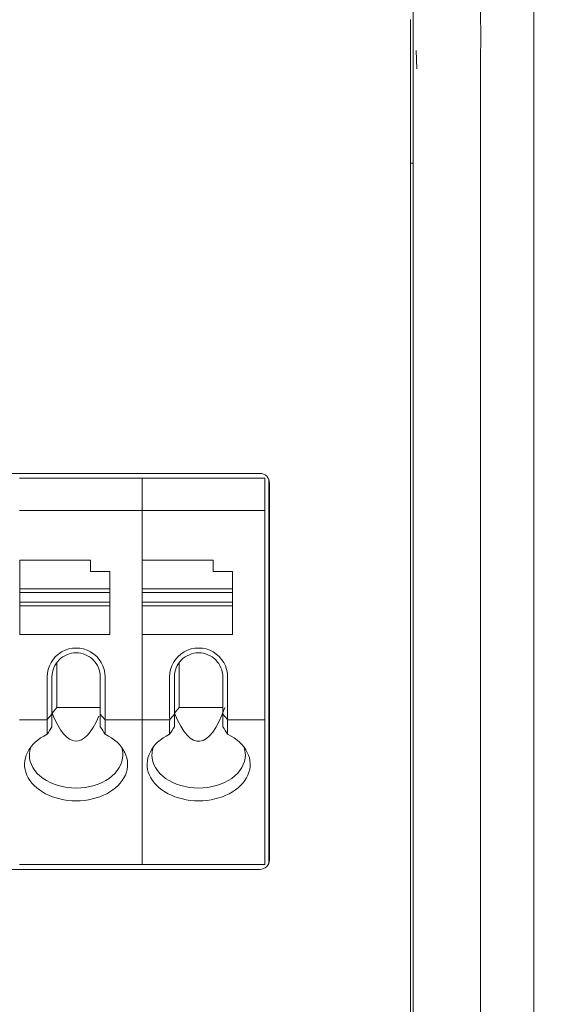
# Model space of a CAD drawing. Header units: millimetres. Extents: x -1114 to 1396, y -630 to 631.
# Tile 92 of 256: x -425 to -408, y -475 to -445. Entities that reach past the tile are written whole.
import ezdxf

# ---------------------------------------------------------------- set-up
doc = ezdxf.new("R2010")
doc.units = ezdxf.units.MM
doc.header["$MEASUREMENT"] = 0

msp = doc.modelspace()

# ---------------------------------------------------------------- linework, layer by layer
at = {"lineweight": 18}
for points, knots in [([(1038.9843, -629.7647), (1038.9843, -629.7647), (-1111.4882, -629.7647), (-1111.4882, -629.7647), (-1111.4882, -629.7647), (-1111.4882, -629.7647), (-1111.4882, 630.7883), (-1111.4882, 630.7883), (-1111.4882, 630.7883), (-1111.4882, 630.7883), (1038.9843, 630.7883), (1038.9843, 630.7883)], [0, 0, 0, 0, 0.3333333, 0.3333333, 0.3333333, 0.3333333, 0.6666667, 0.6666667, 0.6666667, 0.6666667, 1, 1, 1, 1]), ([(-413.0845, -445.2488), (-413.0845, -445.1069), (-413.0845, -444.9645), (-413.0845, -444.8227), (-413.0845, -444.8227), (-413.0845, -444.7873), (-413.0845, -444.7518), (-413.0845, -444.7165), (-413.0845, -444.7165), (-413.0845, -444.6811), (-413.0845, -444.6458), (-413.0845, -444.6105), (-413.0845, -444.6105), (-413.0845, -444.54), (-413.0845, -444.4696), (-413.0845, -444.3995), (-413.0845, -444.3995), (-413.0845, -444.3645), (-413.0845, -444.3294), (-413.0845, -444.2947), (-413.0845, -444.2947), (-413.0845, -444.2601), (-413.0845, -444.2259), (-413.0845, -444.192), (-413.0845, -444.192), (-413.0845, -444.1243), (-413.0845, -444.0582), (-413.0845, -443.9936), (-413.0845, -443.9936), (-413.0845, -443.9291), (-413.0845, -443.8661), (-413.0845, -443.8046), (-413.0845, -443.8046), (-413.0845, -443.7893), (-413.0845, -443.774), (-413.0845, -443.7589), (-413.0845, -443.7589), (-413.0845, -443.7437), (-413.0845, -443.7286), (-413.0845, -443.7138), (-413.0845, -443.7138), (-413.0845, -443.684), (-413.0845, -443.6549), (-413.0845, -443.6265), (-413.0845, -443.6265), (-413.0845, -443.5696), (-413.0845, -443.5154), (-413.0845, -443.4638), (-413.0845, -443.4638), (-413.0845, -443.4122), (-413.0845, -443.3632), (-413.0845, -443.3169), (-413.0845, -443.3169), (-413.0845, -443.2938), (-413.0845, -443.2713), (-413.0845, -443.2495), (-413.0845, -443.2495), (-413.0845, -443.2278), (-413.0845, -443.207), (-413.0845, -443.1871), (-413.0845, -443.1871), (-413.0845, -443.1472), (-413.0845, -443.1107), (-413.0845, -443.0775), (-413.0845, -443.0775), (-413.0845, -443.0444), (-413.0845, -443.0147), (-413.0845, -442.9884), (-413.0845, -442.9884), (-413.0845, -442.9753), (-413.0845, -442.9631), (-413.0845, -442.9518), (-413.0845, -442.9518), (-413.0845, -442.9405), (-413.0845, -442.9302), (-413.0845, -442.9209), (-413.0845, -442.9209), (-413.0845, -442.9024), (-413.0845, -442.888), (-413.0845, -442.8779), (-413.0845, -442.8779), (-413.0845, -442.8678), (-413.0845, -442.862), (-413.0845, -442.8608)], [0, 0, 0, 0, 0.047619, 0.047619, 0.047619, 0.047619, 0.0952381, 0.0952381, 0.0952381, 0.0952381, 0.1428571, 0.1428571, 0.1428571, 0.1428571, 0.1904762, 0.1904762, 0.1904762, 0.1904762, 0.2380952, 0.2380952, 0.2380952, 0.2380952, 0.2857143, 0.2857143, 0.2857143, 0.2857143, 0.3333333, 0.3333333, 0.3333333, 0.3333333, 0.3809524, 0.3809524, 0.3809524, 0.3809524, 0.4285714, 0.4285714, 0.4285714, 0.4285714, 0.4761905, 0.4761905, 0.4761905, 0.4761905, 0.5238095, 0.5238095, 0.5238095, 0.5238095, 0.5714286, 0.5714286, 0.5714286, 0.5714286, 0.6190476, 0.6190476, 0.6190476, 0.6190476, 0.6666667, 0.6666667, 0.6666667, 0.6666667, 0.7142857, 0.7142857, 0.7142857, 0.7142857, 0.7619048, 0.7619048, 0.7619048, 0.7619048, 0.8095238, 0.8095238, 0.8095238, 0.8095238, 0.8571429, 0.8571429, 0.8571429, 0.8571429, 0.9047619, 0.9047619, 0.9047619, 0.9047619, 0.952381, 0.952381, 0.952381, 0.952381, 1, 1, 1, 1]), ([(-410.9917, -444.4324), (-410.9925, -444.4951), (-410.9917, -444.558), (-410.9907, -444.621), (-410.9907, -444.621), (-410.9898, -444.6841), (-410.9888, -444.7473), (-410.9898, -444.8103)], [0, 0, 0, 0, 0.5, 0.5, 0.5, 0.5, 1, 1, 1, 1]), ([(-410.9875, -445.1541), (-410.9872, -445.0968), (-410.9882, -445.0395), (-410.9891, -444.9822), (-410.9891, -444.9822), (-410.99, -444.9249), (-410.9907, -444.8676), (-410.9898, -444.8103)], [0, 0, 0, 0, 0.5, 0.5, 0.5, 0.5, 1, 1, 1, 1]), ([(-413.0845, -446.3868), (-413.0845, -446.3868), (-413.0845, -446.3867), (-413.0845, -446.3867), (-413.0845, -446.3867), (-413.0845, -446.1981), (-413.0845, -446.008), (-413.0845, -445.8185)], [0, 0, 0, 0, 0.5, 0.5, 0.5, 0.5, 1, 1, 1, 1]), ([(-410.986, -493.6999), (-410.9927, -493.201), (-410.9905, -492.7022), (-410.9899, -492.2033), (-410.9899, -492.2033), (-410.9894, -491.7045), (-410.9899, -491.2056), (-410.9901, -490.7068), (-410.9901, -490.7068), (-410.9903, -490.2079), (-410.9902, -489.7091), (-410.9902, -489.2102), (-410.9902, -489.2102), (-410.9902, -488.7114), (-410.9902, -488.2125), (-410.9902, -487.7137), (-410.9902, -487.7137), (-410.9901, -485.7183), (-410.9901, -483.7229), (-410.9901, -481.7275), (-410.9901, -481.7275), (-410.99, -477.7367), (-410.99, -473.7459), (-410.99, -469.7551), (-410.99, -469.7551), (-410.99, -465.7643), (-410.99, -461.7735), (-410.9901, -457.7827), (-410.9901, -457.7827), (-410.9901, -456.785), (-410.9901, -455.7873), (-410.9901, -454.7896), (-410.9901, -454.7896), (-410.9901, -453.7919), (-410.9902, -452.7942), (-410.9901, -451.7965), (-410.9901, -451.7965), (-410.99, -450.7988), (-410.9897, -449.8011), (-410.9898, -448.8034), (-410.9898, -448.8034), (-410.9898, -448.554), (-410.9899, -448.3046), (-410.99, -448.0551), (-410.99, -448.0551), (-410.9901, -447.8057), (-410.9903, -447.5563), (-410.9904, -447.3069), (-410.9904, -447.3069), (-410.9906, -446.808), (-410.9905, -446.3092), (-410.9895, -445.8103)], [0, 0, 0, 0, 0.0769231, 0.0769231, 0.0769231, 0.0769231, 0.1538462, 0.1538462, 0.1538462, 0.1538462, 0.2307692, 0.2307692, 0.2307692, 0.2307692, 0.3076923, 0.3076923, 0.3076923, 0.3076923, 0.3846154, 0.3846154, 0.3846154, 0.3846154, 0.4615385, 0.4615385, 0.4615385, 0.4615385, 0.5384615, 0.5384615, 0.5384615, 0.5384615, 0.6153846, 0.6153846, 0.6153846, 0.6153846, 0.6923077, 0.6923077, 0.6923077, 0.6923077, 0.7692308, 0.7692308, 0.7692308, 0.7692308, 0.8461538, 0.8461538, 0.8461538, 0.8461538, 0.9230769, 0.9230769, 0.9230769, 0.9230769, 1, 1, 1, 1]), ([(-413.0845, -493.0844), (-413.0845, -492.598), (-413.0845, -492.1116), (-413.0845, -491.6251), (-413.0845, -491.6251), (-413.0845, -491.1387), (-413.0845, -490.6523), (-413.0845, -490.1658), (-413.0845, -490.1658), (-413.0845, -489.193), (-413.0845, -488.2201), (-413.0845, -487.2472), (-413.0845, -487.2472), (-413.0845, -485.3015), (-413.0845, -483.3558), (-413.0845, -481.41), (-413.0845, -481.41), (-413.0845, -477.5186), (-413.0845, -473.6271), (-413.0845, -469.7356), (-413.0845, -469.7356), (-413.0845, -465.8441), (-413.0845, -461.9527), (-413.0845, -458.0612), (-413.0845, -458.0612), (-413.0845, -456.1155), (-413.0845, -454.1697), (-413.0845, -452.224), (-413.0845, -452.224), (-413.0845, -451.2511), (-413.0845, -450.2783), (-413.0845, -449.3054), (-413.0845, -449.3054), (-413.0845, -448.3325), (-413.0845, -447.3597), (-413.0845, -446.3868)], [0, 0, 0, 0, 0.1111111, 0.1111111, 0.1111111, 0.1111111, 0.2222222, 0.2222222, 0.2222222, 0.2222222, 0.3333333, 0.3333333, 0.3333333, 0.3333333, 0.4444444, 0.4444444, 0.4444444, 0.4444444, 0.5555556, 0.5555556, 0.5555556, 0.5555556, 0.6666667, 0.6666667, 0.6666667, 0.6666667, 0.7777778, 0.7777778, 0.7777778, 0.7777778, 0.8888889, 0.8888889, 0.8888889, 0.8888889, 1, 1, 1, 1]), ([(-417.5444, -459.1893), (-417.5444, -459.1097), (-417.576, -459.0334), (-417.6323, -458.9772), (-417.6323, -458.9772), (-417.6886, -458.9209), (-417.7649, -458.8893), (-417.8444, -458.8893)], [0, 0, 0, 0, 0.5, 0.5, 0.5, 0.5, 1, 1, 1, 1]), ([(-422.6477, -465.2132), (-422.6477, -464.8917), (-422.8192, -464.5945), (-423.0977, -464.4338), (-423.0977, -464.4338), (-423.3762, -464.273), (-423.7192, -464.273), (-423.9977, -464.4338), (-423.9977, -464.4338), (-424.2762, -464.5945), (-424.4477, -464.8917), (-424.4477, -465.2132)], [0, 0, 0, 0, 0.3333333, 0.3333333, 0.3333333, 0.3333333, 0.6666667, 0.6666667, 0.6666667, 0.6666667, 1, 1, 1, 1]), ([(-423.5477, -464.4632), (-423.7466, -464.4632), (-423.9374, -464.5422), (-424.078, -464.6829), (-424.078, -464.6829), (-424.2187, -464.8235), (-424.2977, -465.0143), (-424.2977, -465.2132)], [0, 0, 0, 0, 0.5, 0.5, 0.5, 0.5, 1, 1, 1, 1]), ([(-422.7977, -465.2132), (-422.7977, -465.0143), (-422.8767, -464.8235), (-423.0174, -464.6829), (-423.0174, -464.6829), (-423.158, -464.5422), (-423.3488, -464.4632), (-423.5477, -464.4632)], [0, 0, 0, 0, 0.5, 0.5, 0.5, 0.5, 1, 1, 1, 1]), ([(-418.8444, -465.2132), (-418.8444, -464.8917), (-419.016, -464.5945), (-419.2944, -464.4338), (-419.2944, -464.4338), (-419.5729, -464.273), (-419.916, -464.273), (-420.1944, -464.4338), (-420.1944, -464.4338), (-420.4729, -464.5945), (-420.6444, -464.8917), (-420.6444, -465.2132)], [0, 0, 0, 0, 0.3333333, 0.3333333, 0.3333333, 0.3333333, 0.6666667, 0.6666667, 0.6666667, 0.6666667, 1, 1, 1, 1]), ([(-419.7444, -464.4632), (-419.9433, -464.4632), (-420.1341, -464.5422), (-420.2748, -464.6829), (-420.2748, -464.6829), (-420.4154, -464.8235), (-420.4944, -465.0143), (-420.4944, -465.2132)], [0, 0, 0, 0, 0.5, 0.5, 0.5, 0.5, 1, 1, 1, 1]), ([(-418.9944, -465.2132), (-418.9944, -465.0143), (-419.0735, -464.8235), (-419.2141, -464.6829), (-419.2141, -464.6829), (-419.3548, -464.5422), (-419.5455, -464.4632), (-419.7444, -464.4632)], [0, 0, 0, 0, 0.5, 0.5, 0.5, 0.5, 1, 1, 1, 1]), ([(-424.4477, -466.9926), (-425.0283, -467.2719), (-425.2835, -467.7864), (-425.0768, -468.261), (-425.0768, -468.261), (-424.8702, -468.7356), (-424.25, -469.0594), (-423.5477, -469.0594)], [0, 0, 0, 0, 0.5, 0.5, 0.5, 0.5, 1, 1, 1, 1]), ([(-423.5477, -469.0594), (-422.8454, -469.0594), (-422.2252, -468.7356), (-422.0185, -468.261), (-422.0185, -468.261), (-421.8119, -467.7864), (-422.067, -467.2719), (-422.6477, -466.9926)], [0, 0, 0, 0, 0.5, 0.5, 0.5, 0.5, 1, 1, 1, 1]), ([(-420.6444, -466.9926), (-421.2251, -467.2719), (-421.4803, -467.7864), (-421.2736, -468.261), (-421.2736, -468.261), (-421.0669, -468.7356), (-420.4467, -469.0594), (-419.7444, -469.0594)], [0, 0, 0, 0, 0.5, 0.5, 0.5, 0.5, 1, 1, 1, 1]), ([(-419.7444, -469.0594), (-419.0421, -469.0594), (-418.422, -468.7356), (-418.2153, -468.261), (-418.2153, -468.261), (-418.0086, -467.7864), (-418.2638, -467.2719), (-418.8444, -466.9926)], [0, 0, 0, 0, 0.5, 0.5, 0.5, 0.5, 1, 1, 1, 1]), ([(-424.9977, -467.6366), (-424.9977, -467.9085), (-424.8449, -468.1693), (-424.573, -468.3616), (-424.573, -468.3616), (-424.3011, -468.5539), (-423.9323, -468.6619), (-423.5477, -468.6619)], [0, 0, 0, 0, 0.5, 0.5, 0.5, 0.5, 1, 1, 1, 1]), ([(-423.5477, -468.6619), (-423.1631, -468.6619), (-422.7943, -468.5539), (-422.5224, -468.3616), (-422.5224, -468.3616), (-422.2505, -468.1693), (-422.0977, -467.9085), (-422.0977, -467.6366)], [0, 0, 0, 0, 0.5, 0.5, 0.5, 0.5, 1, 1, 1, 1]), ([(-421.1944, -467.6366), (-421.1944, -467.9085), (-421.0417, -468.1693), (-420.7697, -468.3616), (-420.7697, -468.3616), (-420.4978, -468.5539), (-420.129, -468.6619), (-419.7444, -468.6619)], [0, 0, 0, 0, 0.5, 0.5, 0.5, 0.5, 1, 1, 1, 1]), ([(-419.7444, -468.6619), (-419.3599, -468.6619), (-418.9911, -468.5539), (-418.7191, -468.3616), (-418.7191, -468.3616), (-418.4472, -468.1693), (-418.2944, -467.9085), (-418.2944, -467.6366)], [0, 0, 0, 0, 0.5, 0.5, 0.5, 0.5, 1, 1, 1, 1])]:
    msp.add_open_spline(points, degree=3, knots=knots, dxfattribs=at)
for points in [[(-409.3378, -442.3103), (-409.3378, -442.3103), (-409.3378, -444.8103), (-409.3378, -444.8103)], [(-413.1625, -444.7887), (-413.1625, -444.7887), (-413.1625, -494.7887), (-413.1625, -494.7887)], [(-409.3378, -494.8103), (-409.3378, -494.8103), (-409.3378, -444.8103), (-409.3378, -444.8103)], [(-409.3378, -444.8103), (-409.3378, -444.8103), (-409.3378, -494.8103), (-409.3378, -494.8103)], [(-410.9895, -445.8103), (-410.989, -445.5916), (-410.9884, -445.3729), (-410.9875, -445.1541)], [(-413.0845, -445.8185), (-413.0845, -445.629), (-413.0845, -445.4391), (-413.0845, -445.2488)], [(-412.9875, -445.7543), (-412.9875, -445.7543), (-412.9724, -446.3209), (-412.9724, -446.3209)], [(-413.0852, -449.2603), (-413.0852, -449.2603), (-413.1634, -449.2603), (-413.1634, -449.2603)], [(-417.8444, -458.8893), (-417.8444, -458.8893), (-464.6812, -458.8893), (-464.6812, -458.8893)], [(-425.3009, -459.0393), (-425.3009, -459.0393), (-421.4977, -459.0393), (-421.4977, -459.0393)], [(-421.4977, -459.0393), (-421.4977, -459.0393), (-425.3009, -459.0393), (-425.3009, -459.0393)], [(-421.4977, -459.0393), (-421.4977, -459.0393), (-417.6944, -459.0393), (-417.6944, -459.0393)], [(-421.4977, -459.0891), (-421.4977, -459.0891), (-421.4977, -459.0393), (-421.4977, -459.0393)], [(-417.6944, -459.0393), (-417.6944, -459.0393), (-421.4977, -459.0393), (-421.4977, -459.0393)], [(-421.4977, -459.0891), (-421.4977, -459.0891), (-421.4977, -459.0393), (-421.4977, -459.0393)], [(-421.4977, -459.9895), (-421.4977, -459.9895), (-421.4977, -459.0891), (-421.4977, -459.0891)], [(-421.4977, -459.9895), (-421.4977, -459.9895), (-421.4977, -459.0891), (-421.4977, -459.0891)], [(-417.6944, -459.0891), (-417.6944, -459.0891), (-417.6944, -459.0393), (-417.6944, -459.0393)], [(-417.6944, -459.9895), (-417.6944, -459.9895), (-417.6944, -459.0891), (-417.6944, -459.0891)], [(-417.5628, -470.9926), (-417.5628, -470.9926), (-417.5628, -459.0863), (-417.5628, -459.0863)], [(-417.5444, -459.1893), (-417.5444, -459.1893), (-417.5444, -470.8893), (-417.5444, -470.8893)], [(-425.3009, -460.0393), (-425.3009, -460.0393), (-421.4977, -460.0393), (-421.4977, -460.0393)], [(-421.4977, -460.1097), (-421.4977, -460.1097), (-421.4977, -459.9895), (-421.4977, -459.9895)], [(-421.4977, -460.1097), (-421.4977, -460.1097), (-421.4977, -459.9895), (-421.4977, -459.9895)], [(-421.4977, -460.0393), (-421.4977, -460.0393), (-417.6944, -460.0393), (-417.6944, -460.0393)], [(-421.4977, -466.4689), (-421.4977, -466.4689), (-421.4977, -460.1097), (-421.4977, -460.1097)], [(-421.4977, -466.4689), (-421.4977, -466.4689), (-421.4977, -460.1097), (-421.4977, -460.1097)], [(-417.6944, -460.1097), (-417.6944, -460.1097), (-417.6944, -459.9895), (-417.6944, -459.9895)], [(-417.6944, -466.4689), (-417.6944, -466.4689), (-417.6944, -460.1097), (-417.6944, -460.1097)], [(-423.0977, -461.5893), (-423.0977, -461.5893), (-425.2977, -461.5893), (-425.2977, -461.5893)], [(-425.2977, -461.5893), (-425.2977, -461.5893), (-425.2977, -462.4801), (-425.2977, -462.4801)], [(-423.0977, -461.9393), (-423.0977, -461.9393), (-423.0977, -461.5893), (-423.0977, -461.5893)], [(-421.4944, -461.5893), (-421.4944, -461.5893), (-421.4944, -462.4801), (-421.4944, -462.4801)], [(-419.2944, -461.5893), (-419.2944, -461.5893), (-421.4944, -461.5893), (-421.4944, -461.5893)], [(-419.2944, -461.9393), (-419.2944, -461.9393), (-419.2944, -461.5893), (-419.2944, -461.5893)], [(-422.4977, -461.9393), (-422.4977, -461.9393), (-423.0977, -461.9393), (-423.0977, -461.9393)], [(-422.4977, -462.4801), (-422.4977, -462.4801), (-422.4977, -461.9393), (-422.4977, -461.9393)], [(-418.6944, -461.9393), (-418.6944, -461.9393), (-419.2944, -461.9393), (-419.2944, -461.9393)], [(-418.6944, -462.4801), (-418.6944, -462.4801), (-418.6944, -461.9393), (-418.6944, -461.9393)], [(-425.2977, -462.4801), (-425.2977, -462.4801), (-425.2977, -462.5893), (-425.2977, -462.5893)], [(-425.2977, -462.4801), (-425.2977, -462.4801), (-422.4977, -462.4801), (-422.4977, -462.4801)], [(-425.2977, -462.8893), (-425.2977, -462.8893), (-425.2977, -462.5893), (-425.2977, -462.5893)], [(-425.2977, -462.5893), (-425.2977, -462.5893), (-422.4977, -462.5893), (-422.4977, -462.5893)], [(-422.4977, -462.4801), (-422.4977, -462.4801), (-422.4977, -462.5893), (-422.4977, -462.5893)], [(-422.4977, -462.5893), (-422.4977, -462.5893), (-422.4977, -462.8893), (-422.4977, -462.8893)], [(-421.4944, -462.4801), (-421.4944, -462.4801), (-421.4944, -462.5893), (-421.4944, -462.5893)], [(-421.4944, -462.4801), (-421.4944, -462.4801), (-418.6944, -462.4801), (-418.6944, -462.4801)], [(-421.4944, -462.8893), (-421.4944, -462.8893), (-421.4944, -462.5893), (-421.4944, -462.5893)], [(-421.4944, -462.5893), (-421.4944, -462.5893), (-418.6944, -462.5893), (-418.6944, -462.5893)], [(-418.6944, -462.4801), (-418.6944, -462.4801), (-418.6944, -462.5893), (-418.6944, -462.5893)], [(-418.6944, -462.5893), (-418.6944, -462.5893), (-418.6944, -462.8893), (-418.6944, -462.8893)], [(-425.2977, -462.8893), (-425.2977, -462.8893), (-425.2977, -462.9985), (-425.2977, -462.9985)], [(-422.4977, -462.8893), (-422.4977, -462.8893), (-425.2977, -462.8893), (-425.2977, -462.8893)], [(-422.4977, -462.8893), (-422.4977, -462.8893), (-422.4977, -462.9985), (-422.4977, -462.9985)], [(-421.4944, -462.8893), (-421.4944, -462.8893), (-421.4944, -462.9985), (-421.4944, -462.9985)], [(-418.6944, -462.8893), (-418.6944, -462.8893), (-421.4944, -462.8893), (-421.4944, -462.8893)], [(-418.6944, -462.8893), (-418.6944, -462.8893), (-418.6944, -462.9985), (-418.6944, -462.9985)], [(-425.2977, -462.9985), (-425.2977, -462.9985), (-425.2977, -463.8893), (-425.2977, -463.8893)], [(-422.4977, -462.9985), (-422.4977, -462.9985), (-425.2977, -462.9985), (-425.2977, -462.9985)], [(-422.4977, -462.9985), (-422.4977, -462.9985), (-422.4977, -463.8893), (-422.4977, -463.8893)], [(-421.4944, -462.9985), (-421.4944, -462.9985), (-421.4944, -463.8893), (-421.4944, -463.8893)], [(-418.6944, -462.9985), (-418.6944, -462.9985), (-421.4944, -462.9985), (-421.4944, -462.9985)], [(-418.6944, -462.9985), (-418.6944, -462.9985), (-418.6944, -463.8893), (-418.6944, -463.8893)], [(-422.4977, -463.8893), (-422.4977, -463.8893), (-425.2977, -463.8893), (-425.2977, -463.8893)], [(-418.6944, -463.8893), (-418.6944, -463.8893), (-421.4944, -463.8893), (-421.4944, -463.8893)], [(-424.1477, -464.7632), (-424.1477, -464.7632), (-424.1477, -466.1602), (-424.1477, -466.1602)], [(-420.3444, -464.7632), (-420.3444, -464.7632), (-420.3444, -466.1602), (-420.3444, -466.1602)], [(-424.4477, -465.2132), (-424.4477, -465.2132), (-424.4477, -466.4689), (-424.4477, -466.4689)], [(-424.2977, -466.3686), (-424.2977, -466.3686), (-424.2977, -465.2132), (-424.2977, -465.2132)], [(-422.7977, -465.2132), (-422.7977, -465.2132), (-422.7977, -466.3686), (-422.7977, -466.3686)], [(-422.6477, -466.4689), (-422.6477, -466.4689), (-422.6477, -465.2132), (-422.6477, -465.2132)], [(-420.6444, -465.2132), (-420.6444, -465.2132), (-420.6444, -466.4689), (-420.6444, -466.4689)], [(-420.4944, -466.3686), (-420.4944, -466.3686), (-420.4944, -465.2132), (-420.4944, -465.2132)], [(-418.9944, -465.2132), (-418.9944, -465.2132), (-418.9944, -466.3686), (-418.9944, -466.3686)], [(-418.8444, -466.4689), (-418.8444, -466.4689), (-418.8444, -465.2132), (-418.8444, -465.2132)], [(-424.2942, -466.3369), (-424.2942, -466.3369), (-424.1477, -466.1602), (-424.1477, -466.1602)], [(-424.1477, -466.1602), (-424.1477, -466.1602), (-422.7977, -466.1602), (-422.7977, -466.1602)], [(-420.4909, -466.3369), (-420.4909, -466.3369), (-420.3444, -466.1602), (-420.3444, -466.1602)], [(-420.4909, -466.3369), (-419.9926, -467.5642), (-419.4115, -467.4984), (-418.9305, -466.1602)], [(-420.3444, -466.1602), (-420.3444, -466.1602), (-418.9945, -466.1602), (-418.9945, -466.1602)], [(-424.4438, -466.5393), (-424.4438, -466.5393), (-425.3009, -466.5393), (-425.3009, -466.5393)], [(-424.4477, -466.4689), (-424.4477, -466.4913), (-424.4461, -466.5132), (-424.443, -466.5339)], [(-424.443, -466.5339), (-424.4461, -466.5546), (-424.4477, -466.5732), (-424.4477, -466.5891)], [(-424.4477, -466.5891), (-424.4477, -466.5891), (-424.4477, -466.9926), (-424.4477, -466.9926)], [(-424.2977, -466.3686), (-424.2977, -466.3686), (-424.443, -466.5339), (-424.443, -466.5339)], [(-424.2977, -466.7591), (-424.2977, -466.7591), (-424.2977, -466.3686), (-424.2977, -466.3686)], [(-424.2942, -466.3369), (-423.839, -467.4579), (-423.3059, -467.5), (-422.8388, -466.4265)], [(-422.7977, -466.7591), (-422.7977, -466.7591), (-422.7977, -466.3686), (-422.7977, -466.3686)], [(-422.7977, -466.3686), (-422.7977, -466.3686), (-422.6524, -466.5339), (-422.6524, -466.5339)], [(-422.6524, -466.5339), (-422.6493, -466.5132), (-422.6477, -466.4913), (-422.6477, -466.4689)], [(-422.6524, -466.5339), (-422.6493, -466.5546), (-422.6477, -466.5732), (-422.6477, -466.5891)], [(-421.4977, -466.5393), (-421.4977, -466.5393), (-422.6516, -466.5393), (-422.6516, -466.5393)], [(-422.6477, -466.5891), (-422.6477, -466.5891), (-422.6477, -466.9926), (-422.6477, -466.9926)], [(-421.4977, -466.5891), (-421.4977, -466.5891), (-421.4977, -466.4689), (-421.4977, -466.4689)], [(-421.4977, -466.5891), (-421.4977, -466.5891), (-421.4977, -466.4689), (-421.4977, -466.4689)], [(-421.4977, -466.5393), (-421.4977, -466.5393), (-420.6405, -466.5393), (-420.6405, -466.5393)], [(-421.4977, -470.9895), (-421.4977, -470.9895), (-421.4977, -466.5891), (-421.4977, -466.5891)], [(-421.4977, -470.9895), (-421.4977, -470.9895), (-421.4977, -466.5891), (-421.4977, -466.5891)], [(-420.6444, -466.4689), (-420.6444, -466.4913), (-420.6428, -466.5132), (-420.6397, -466.5339)], [(-420.6397, -466.5339), (-420.6428, -466.5546), (-420.6444, -466.5732), (-420.6444, -466.5891)], [(-420.6444, -466.5891), (-420.6444, -466.5891), (-420.6444, -466.9926), (-420.6444, -466.9926)], [(-420.4944, -466.3686), (-420.4944, -466.3686), (-420.6397, -466.5339), (-420.6397, -466.5339)], [(-420.4944, -466.7591), (-420.4944, -466.7591), (-420.4944, -466.3686), (-420.4944, -466.3686)], [(-418.9944, -466.7591), (-418.9944, -466.7591), (-418.9944, -466.3686), (-418.9944, -466.3686)], [(-418.9944, -466.3686), (-418.9944, -466.3686), (-418.8491, -466.5339), (-418.8491, -466.5339)], [(-418.8491, -466.5339), (-418.846, -466.5132), (-418.8444, -466.4913), (-418.8444, -466.4689)], [(-418.8491, -466.5339), (-418.846, -466.5546), (-418.8444, -466.5732), (-418.8444, -466.5891)], [(-417.6944, -466.5393), (-417.6944, -466.5393), (-418.8484, -466.5393), (-418.8484, -466.5393)], [(-418.8444, -466.5891), (-418.8444, -466.5891), (-418.8444, -466.9926), (-418.8444, -466.9926)], [(-417.6944, -466.5891), (-417.6944, -466.5891), (-417.6944, -466.4689), (-417.6944, -466.4689)], [(-417.6944, -470.9895), (-417.6944, -470.9895), (-417.6944, -466.5891), (-417.6944, -466.5891)], [(-424.2977, -466.7591), (-424.3476, -466.8362), (-424.3976, -466.9141), (-424.4477, -466.9926)], [(-422.6477, -466.9926), (-422.6977, -466.9141), (-422.7477, -466.8362), (-422.7977, -466.7591)], [(-420.4944, -466.7591), (-420.5444, -466.8362), (-420.5944, -466.9141), (-420.6444, -466.9926)], [(-418.8444, -466.9926), (-418.8945, -466.9141), (-418.9445, -466.8362), (-418.9944, -466.7591)], [(-424.9555, -467.3909), (-424.9835, -467.4713), (-424.9977, -467.5538), (-424.9977, -467.6366)], [(-422.0977, -467.6366), (-422.0977, -467.5527), (-422.1122, -467.4692), (-422.141, -467.3878)], [(-421.1528, -467.3927), (-421.1805, -467.4725), (-421.1944, -467.5544), (-421.1944, -467.6366)], [(-418.2944, -467.6366), (-418.2944, -467.5525), (-418.3091, -467.4686), (-418.338, -467.387)], [(-417.8444, -471.1893), (-417.6788, -471.1893), (-417.5444, -471.055), (-417.5444, -470.8893)], [(-417.8444, -471.1893), (-417.8444, -471.1893), (-464.6812, -471.1893), (-464.6812, -471.1893)], [(-421.4977, -471.0393), (-421.4977, -471.0393), (-425.3009, -471.0393), (-425.3009, -471.0393)], [(-425.3009, -471.0393), (-425.3009, -471.0393), (-421.4977, -471.0393), (-421.4977, -471.0393)], [(-421.4977, -471.0393), (-421.4977, -471.0393), (-421.4977, -470.9895), (-421.4977, -470.9895)], [(-421.4977, -471.0393), (-421.4977, -471.0393), (-421.4977, -470.9895), (-421.4977, -470.9895)], [(-417.6944, -471.0393), (-417.6944, -471.0393), (-421.4977, -471.0393), (-421.4977, -471.0393)], [(-421.4977, -471.0393), (-421.4977, -471.0393), (-417.6944, -471.0393), (-417.6944, -471.0393)], [(-417.6944, -471.0393), (-417.6944, -471.0393), (-417.6944, -470.9895), (-417.6944, -470.9895)]]:
    msp.add_open_spline(points, degree=3, dxfattribs=at)

doc.saveas('drawing.dxf')
